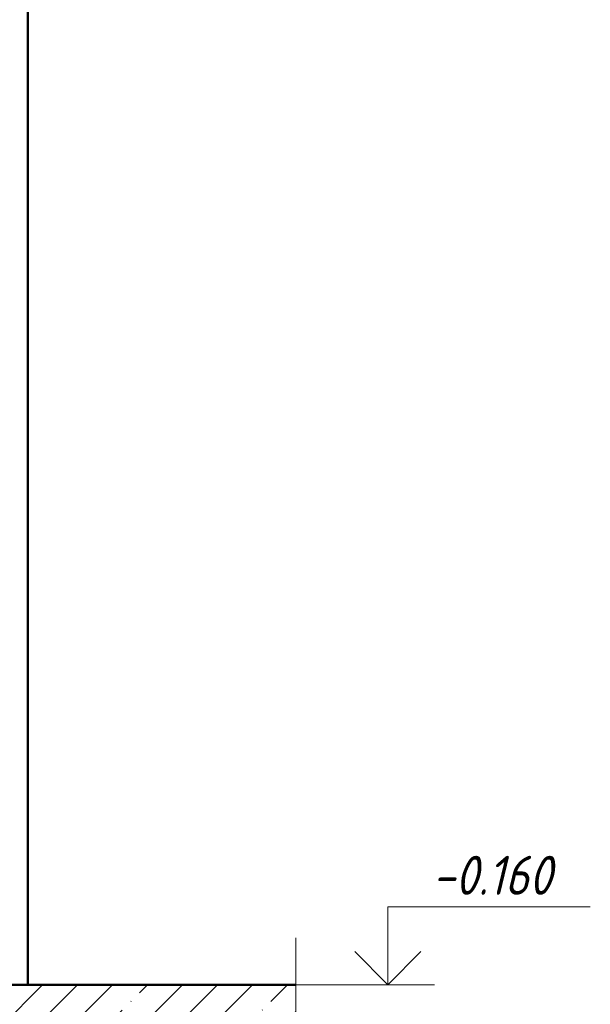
# Model space of a CAD drawing. Header units: millimetres. Extents: x 16773 to 28581, y -118926 to 7806.
# Tile 7 of 35: x 21552 to 22467, y -191 to 1387. Entities that reach past the tile are written whole.
import ezdxf

# ---------------------------------------------------------------- set-up
doc = ezdxf.new("R2010")
doc.units = ezdxf.units.MM
for name, color, linetype, lineweight in [('A-____-NOTE-TEXT', 131, 'Continuous', 20), ('A-DETL-GENF-OTLN', 92, 'Continuous', 20), ('A-FLOR-____-MCUT', 192, 'Continuous', 50), ('A-FLOR-____-PATT', 8, 'Continuous', 50), ('G-____-____-DIMS', 111, 'Continuous', 9), ('S-COLS-____-OTLN', 52, 'Continuous', 20)]:
    doc.layers.add(name, color=color, linetype=linetype, lineweight=lineweight)
doc.styles.add('GOST Common_I_6', font='GOST_Common Italic.ttf', dxfattribs={"width": 0.9, "height": 62.5})

# ---------------------------------------------------------------- blocks, each defined once
blk = doc.blocks.new('ADSK_Обрыв_Линия - ADSK_Обрыв_линия-1072157-КЖ1_ПЭ_ВЭ1_Армирование_Пилоны_Пм-1_1_1-1')
at = {"layer": 'A-DETL-GENF-OTLN'}
for p, q in [((-5434.8, 4100), (-5434.8, 4027.5)), ((-5434.8, 3971.8), (-5434.8, 3900))]:
    blk.add_line(p, q, dxfattribs=at)
blk = doc.blocks.new('Высотные отметки - Стрелка вверх-6399-КЖ1_ПЭ_ВЭ1_Армирование_Пилоны_Пм-1_1_1-1')
at = {"layer": 'A-____-NOTE-TEXT'}
for p, q in [((-5271.5, 4225), (-4946.5, 4225)), ((-5271.5, 4100), (-5271.5, 4225)), ((-5271.5, 4100), (-5324.5, 4153)), ((-5271.5, 4100), (-5218.5, 4153)), ((-5346.5, 4100), (-5196.5, 4100))]:
    blk.add_line(p, q, dxfattribs=at)

msp = doc.modelspace()

# ---------------------------------------------------------------- hatches: boundary and pattern name
at = {"layer": 'A-FLOR-____-PATT', "lineweight": 9}
h = msp.add_hatch(dxfattribs=at)
h.set_pattern_fill('FP_1', color=256, style=0, pattern_type=2)
h.set_pattern_definition([(45, (21084.41, 21450), (-56.1266, 56.1266), []), (45, (21140.536, 21450), (-56.1266, 56.1266), [99.219, -19.844, 0.8382, -19.006])])
h.paths.add_polyline_path([(21951.2587, -360), (21994.56, -360), (21994.56, -288.1543), (21951.2587, -246.25), (21994.56, -232.5), (21994.56, -160), (21524.5603, -160), (21524.5603, -160.5797), (21504.5603, -160.5797), (21504.5603, -160), (21424.5603, -160), (21424.5603, -160.5797), (21404.5603, -160.5797), (21404.5603, -160), (20824.5603, -160), (20824.5603, -160.5797), (20804.5603, -160.5797), (20804.5603, -160), (20724.5603, -160), (20724.5603, -160.5797), (20704.5603, -160.5797), (20704.5603, -160), (20624.5603, -160), (20624.5603, -160.5797), (20604.5603, -160.5797), (20604.5603, -160), (19954.56, -160), (19954.56, -231.8457), (19997.8612, -273.75), (19954.56, -287.5), (19954.56, -360), (21551.9404, -360)])

# ---------------------------------------------------------------- linework, layer by layer
at = {"layer": 'A-____-NOTE-TEXT'}
msp.add_line((21994.56, -160), (21994.56, -85), dxfattribs=at)
at = {"layer": 'A-FLOR-____-MCUT'}
msp.add_line((21994.56, -160), (21524.5603, -160), dxfattribs=at)
at = {"layer": 'G-____-____-DIMS', "lineweight": 20}
msp.add_line((21909.4656, -160), (22141.9687, -160), dxfattribs=at)
at = {"layer": 'S-COLS-____-OTLN', "lineweight": 50}
msp.add_line((21564.56, 3900), (21564.56, -159.9504), dxfattribs=at)

# ---------------------------------------------------------------- block references
at = {"layer": 'A-____-NOTE-TEXT'}
msp.add_blockref('Высотные отметки - Стрелка вверх-6399-КЖ1_ПЭ_ВЭ1_Армирование_Пилоны_Пм-1_1_1-1', (27413.4573, -4260), dxfattribs=at)
at = {"layer": 'A-DETL-GENF-OTLN'}
msp.add_blockref('ADSK_Обрыв_Линия - ADSK_Обрыв_линия-1072157-КЖ1_ПЭ_ВЭ1_Армирование_Пилоны_Пм-1_1_1-1', (27429.392, -4260), dxfattribs=at)

# ---------------------------------------------------------------- texts
at = {"layer": 'G-____-____-DIMS', "lineweight": 20, "insert": (22213.5711, 46.6768), "char_height": 62.5, "width": 248.154417, "attachment_point": 1, "line_spacing_factor": 1.022761, "style": 'GOST Common_I_6', "bg_fill": 3, "box_fill_scale": 1.25, "bg_fill_color": 256, "bg_fill_true_color": 13158600, "bg_fill_transparency": 0}
msp.add_mtext('-0.160', dxfattribs=at)

doc.saveas('drawing.dxf')
